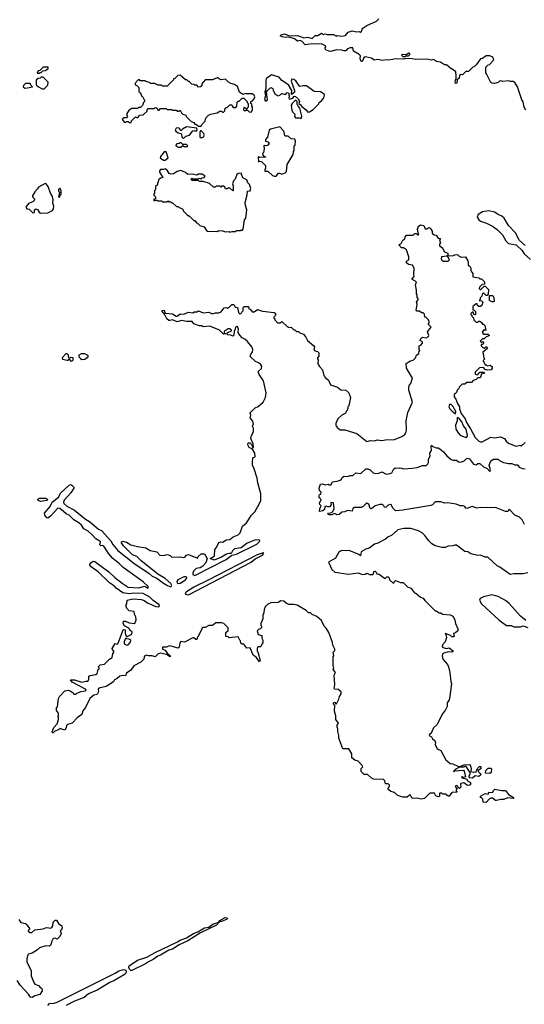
# Model space of a CAD drawing. Extents: x 2494106 to 2685573, y 758056 to 915185.
# Tile 81 of 256: x 2518291 to 2523747, y 886818 to 897459. Entities that reach past the tile are written whole.
import ezdxf

# ---------------------------------------------------------------- set-up
doc = ezdxf.new("R2010")
doc.units = 0

msp = doc.modelspace()

# ---------------------------------------------------------------- linework, layer by layer
at = {"layer": '0CON05XD'}
for points in [[(2521822, 897128), (2521815, 897122), (2521795, 897122), (2521775, 897130), (2521715, 897132), (2521656, 897114), (2521635, 897118), (2521602, 897135), (2521592, 897155), (2521600, 897165), (2521596, 897176), (2521555, 897199), (2521505, 897194), (2521455, 897200), (2521377, 897187), (2521347, 897225), (2521325, 897236), (2521295, 897229), (2521262, 897252), (2521205, 897269), (2521165, 897266), (2521128, 897275), (2521107, 897285), (2521117, 897295), (2521155, 897306), (2521205, 897286), (2521295, 897290), (2521365, 897264), (2521405, 897271), (2521455, 897257), (2521485, 897290), (2521515, 897288), (2521555, 897312), (2521575, 897300), (2521595, 897308), (2521615, 897300), (2521685, 897298), (2521715, 897280), (2521725, 897288), (2521775, 897280), (2521815, 897290), (2521842, 897325), (2521885, 897338), (2521935, 897328), (2521965, 897330), (2521975, 897320), (2521988, 897332), (2521993, 897357), (2522002, 897368), (2522043, 897397), (2522150, 897445), (2522175, 897470)], [(2523765, 896482), (2523746, 896515), (2523735, 896570), (2523720, 896595), (2523673, 896733), (2523645, 896780), (2523625, 896792), (2523595, 896790), (2523575, 896800), (2523515, 896792), (2523495, 896800), (2523480, 896795), (2523465, 896780), (2523425, 896770), (2523398, 896772), (2523385, 896780), (2523340, 896875), (2523330, 896885), (2523332, 896948), (2523352, 896968), (2523370, 896975), (2523418, 897025), (2523408, 897055), (2523375, 897068), (2523335, 897068), (2523295, 897040), (2523272, 897038), (2523228, 896972), (2523205, 896950), (2523192, 896948), (2523145, 896900), (2523115, 896900), (2523078, 896862), (2523065, 896867), (2523048, 896855), (2523044, 896826), (2523020, 896810), (2523016, 896775), (2523005, 896770), (2523000, 896785), (2523004, 896806), (2523012, 896815), (2523011, 896855), (2523006, 896896), (2522998, 896908), (2522985, 896910), (2522965, 896930), (2522955, 896930), (2522905, 896970), (2522883, 896973), (2522842, 897002), (2522798, 897008), (2522765, 897028), (2522745, 897022), (2522695, 897032), (2522575, 897028), (2522535, 897038), (2522465, 897040), (2522445, 897032), (2522355, 897038), (2522322, 897028), (2522275, 897022), (2522255, 897027), (2522215, 897018), (2522165, 897028), (2522125, 897022), (2522095, 897042), (2522025, 897057), (2522012, 897048), (2521995, 897008), (2521985, 897008), (2521971, 897035), (2521977, 897067), (2521960, 897085), (2521900, 897120), (2521892, 897155), (2521863, 897157), (2521834, 897146), (2521822, 897128)], [(2522455, 897060), (2522465, 897070), (2522495, 897070), (2522510, 897085), (2522510, 897095), (2522495, 897098), (2522475, 897080), (2522430, 897085), (2522420, 897075), (2522433, 897063), (2522455, 897060)], [(2518505, 896880), (2518512, 896888), (2518525, 896890), (2518542, 896908), (2518565, 896910), (2518585, 896920), (2518598, 896932), (2518600, 896945), (2518545, 896948), (2518508, 896912), (2518490, 896905), (2518482, 896882), (2518505, 896880)], [(2518555, 896712), (2518597, 896753), (2518600, 896785), (2518545, 896840), (2518525, 896840), (2518512, 896828), (2518490, 896825), (2518470, 896805), (2518470, 896755), (2518493, 896733), (2518533, 896713), (2518555, 896712)], [(2520255, 896310), (2520260, 896325), (2520298, 896362), (2520300, 896385), (2520308, 896402), (2520330, 896425), (2520355, 896438), (2520427, 896453), (2520455, 896470), (2520475, 896470), (2520485, 896460), (2520495, 896460), (2520510, 896475), (2520510, 896495), (2520525, 896510), (2520535, 896510), (2520565, 896540), (2520585, 896540), (2520592, 896522), (2520605, 896510), (2520628, 896512), (2520640, 896525), (2520642, 896568), (2520652, 896578), (2520665, 896580), (2520695, 896610), (2520715, 896610), (2520750, 896575), (2520750, 896565), (2520760, 896555), (2520760, 896515), (2520750, 896505), (2520748, 896492), (2520742, 896492), (2520728, 896508), (2520715, 896510), (2520710, 896485), (2520725, 896470), (2520735, 896480), (2520755, 896480), (2520773, 896463), (2520795, 896460), (2520808, 896485), (2520808, 896515), (2520800, 896525), (2520800, 896545), (2520790, 896555), (2520790, 896575), (2520808, 896582), (2520827, 896603), (2520832, 896625), (2520828, 896645), (2520805, 896658), (2520745, 896658), (2520735, 896662), (2520705, 896650), (2520668, 896675), (2520646, 896736), (2520615, 896760), (2520575, 896770), (2520550, 896785), (2520517, 896817), (2520468, 896808), (2520450, 896815), (2520435, 896830), (2520425, 896830), (2520375, 896810), (2520295, 896808), (2520260, 896765), (2520260, 896745), (2520248, 896732), (2520225, 896730), (2520205, 896750), (2520185, 896750), (2520175, 896760), (2520152, 896762), (2520125, 896790), (2520115, 896790), (2520098, 896808), (2520085, 896810), (2520025, 896860), (2520002, 896858), (2519965, 896820), (2519955, 896820), (2519950, 896805), (2519885, 896740), (2519835, 896740), (2519825, 896750), (2519785, 896750), (2519752, 896768), (2519705, 896770), (2519695, 896780), (2519655, 896790), (2519645, 896800), (2519595, 896800), (2519585, 896810), (2519572, 896808), (2519540, 896775), (2519540, 896755), (2519558, 896748), (2519578, 896728), (2519580, 896685), (2519598, 896668), (2519610, 896635), (2519628, 896618), (2519630, 896605), (2519640, 896595), (2519640, 896575), (2519630, 896565), (2519618, 896532), (2519598, 896512), (2519575, 896510), (2519565, 896500), (2519505, 896500), (2519472, 896478), (2519450, 896445), (2519450, 896425), (2519458, 896412), (2519445, 896400), (2519415, 896400), (2519400, 896385), (2519422, 896352), (2519435, 896350), (2519445, 896360), (2519465, 896360), (2519475, 896350), (2519495, 896350), (2519500, 896365), (2519542, 896408), (2519565, 896400), (2519592, 896428), (2519625, 896430), (2519668, 896472), (2519670, 896485), (2519682, 896498), (2519745, 896500), (2519752, 896508), (2519765, 896510), (2519778, 896498), (2519785, 896480), (2519798, 896482), (2519815, 896500), (2519875, 896500), (2519885, 896490), (2519935, 896490), (2519945, 896480), (2519985, 896480), (2519995, 896470), (2520015, 896470), (2520025, 896480), (2520042, 896452), (2520055, 896440), (2520088, 896428), (2520092, 896412), (2520145, 896360), (2520175, 896350), (2520185, 896330), (2520195, 896330), (2520225, 896310), (2520255, 896310)], [(2521405, 896460), (2521425, 896462), (2521463, 896487), (2521525, 896550), (2521530, 896565), (2521556, 896584), (2521578, 896615), (2521587, 896645), (2521582, 896655), (2521545, 896678), (2521475, 896683), (2521394, 896744), (2521355, 896746), (2521325, 896738), (2521315, 896742), (2521278, 896798), (2521255, 896813), (2521235, 896817), (2521227, 896795), (2521262, 896695), (2521262, 896675), (2521235, 896650), (2521230, 896655), (2521232, 896695), (2521196, 896756), (2521124, 896804), (2521095, 896840), (2521015, 896862), (2520961, 896825), (2520952, 896808), (2520951, 896715), (2520942, 896675), (2520950, 896635), (2520938, 896605), (2520944, 896584), (2520957, 896583), (2520970, 896595), (2520960, 896675), (2520970, 896695), (2521005, 896728), (2521030, 896715), (2521032, 896695), (2521052, 896655), (2521085, 896638), (2521105, 896642), (2521114, 896656), (2521125, 896660), (2521165, 896650), (2521185, 896672), (2521200, 896665), (2521200, 896645), (2521210, 896635), (2521202, 896615), (2521205, 896600), (2521245, 896610), (2521258, 896632), (2521275, 896628), (2521305, 896600), (2521318, 896575), (2521310, 896555), (2521325, 896542), (2521341, 896521), (2521388, 896485), (2521405, 896460)], [(2518348, 896718), (2518375, 896722), (2518430, 896735), (2518412, 896752), (2518405, 896770), (2518355, 896770), (2518332, 896748), (2518330, 896735), (2518348, 896718)], [(2521335, 896390), (2521342, 896415), (2521322, 896505), (2521302, 896525), (2521292, 896545), (2521290, 896575), (2521275, 896590), (2521237, 896553), (2521228, 896535), (2521233, 896483), (2521240, 896465), (2521267, 896437), (2521262, 896415), (2521275, 896398), (2521313, 896397), (2521335, 896390)], [(2520065, 896180), (2520088, 896202), (2520129, 896211), (2520165, 896258), (2520175, 896262), (2520185, 896258), (2520205, 896260), (2520210, 896265), (2520208, 896288), (2520095, 896300), (2520050, 896275), (2520035, 896260), (2520020, 896285), (2520005, 896292), (2519984, 896286), (2519973, 896265), (2519978, 896255), (2520005, 896238), (2520035, 896230), (2520042, 896222), (2520043, 896193), (2520052, 896182), (2520065, 896180)], [(2521045, 895768), (2521065, 895770), (2521088, 895802), (2521105, 895802), (2521125, 895790), (2521160, 895805), (2521175, 895820), (2521184, 895896), (2521247, 896003), (2521250, 896035), (2521260, 896045), (2521260, 896095), (2521268, 896105), (2521272, 896145), (2521267, 896167), (2521225, 896170), (2521195, 896200), (2521165, 896200), (2521157, 896207), (2521148, 896255), (2521105, 896300), (2521003, 896277), (2520988, 896265), (2520972, 896188), (2520950, 896165), (2520950, 896145), (2520975, 896140), (2520987, 896123), (2520976, 896104), (2520960, 896095), (2520935, 896100), (2520930, 896095), (2520933, 896065), (2520926, 896024), (2520918, 896012), (2520922, 895992), (2520932, 895982), (2520945, 895980), (2520948, 895972), (2520885, 895970), (2520875, 895980), (2520870, 895975), (2520872, 895922), (2520885, 895930), (2520905, 895928), (2520948, 895885), (2520950, 895855), (2520940, 895835), (2520942, 895822), (2520975, 895822), (2521025, 895777), (2521045, 895768)], [(2520255, 896183), (2520282, 896195), (2520287, 896215), (2520281, 896231), (2520255, 896260), (2520245, 896260), (2520238, 896245), (2520238, 896195), (2520255, 896183)], [(2520035, 896080), (2520055, 896100), (2520065, 896090), (2520105, 896090), (2520110, 896095), (2520095, 896110), (2520055, 896110), (2520038, 896128), (2520025, 896130), (2520015, 896120), (2519992, 896118), (2519980, 896105), (2519980, 896095), (2520003, 896083), (2520035, 896080)], [(2519865, 895942), (2519898, 895965), (2519875, 896030), (2519855, 896030), (2519815, 895980), (2519810, 895965), (2519845, 895942), (2519865, 895942)], [(2520565, 895162), (2520588, 895172), (2520625, 895172), (2520635, 895180), (2520675, 895180), (2520685, 895190), (2520698, 895182), (2520706, 895194), (2520722, 895295), (2520738, 895315), (2520748, 895405), (2520732, 895452), (2520729, 895485), (2520752, 895568), (2520753, 895605), (2520785, 895610), (2520790, 895635), (2520777, 895677), (2520758, 895695), (2520747, 895727), (2520705, 895750), (2520685, 895800), (2520652, 895798), (2520640, 895785), (2520620, 895735), (2520603, 895717), (2520593, 895685), (2520600, 895665), (2520600, 895615), (2520595, 895610), (2520565, 895638), (2520545, 895640), (2520535, 895630), (2520515, 895630), (2520508, 895648), (2520495, 895660), (2520475, 895660), (2520465, 895650), (2520455, 895660), (2520415, 895660), (2520405, 895650), (2520385, 895650), (2520345, 895690), (2520275, 895710), (2520235, 895710), (2520225, 895720), (2520155, 895720), (2520140, 895735), (2520155, 895748), (2520165, 895740), (2520225, 895740), (2520232, 895748), (2520255, 895740), (2520265, 895750), (2520287, 895753), (2520298, 895768), (2520265, 895790), (2520225, 895790), (2520205, 895778), (2520155, 895790), (2520108, 895788), (2520085, 895808), (2520035, 895830), (2519995, 895818), (2519955, 895792), (2519925, 895790), (2519907, 895797), (2519885, 895832), (2519865, 895848), (2519845, 895840), (2519815, 895840), (2519803, 895827), (2519803, 895813), (2519840, 895755), (2519812, 895748), (2519792, 895728), (2519790, 895705), (2519780, 895695), (2519780, 895675), (2519760, 895655), (2519760, 895625), (2519750, 895615), (2519750, 895585), (2519740, 895575), (2519742, 895562), (2519760, 895545), (2519760, 895525), (2519742, 895518), (2519740, 895505), (2519745, 895500), (2519755, 895510), (2519775, 895510), (2519785, 895500), (2519825, 895500), (2519835, 895490), (2519885, 895490), (2519895, 895500), (2519905, 895490), (2519925, 895490), (2519935, 895480), (2519945, 895480), (2519985, 895440), (2520005, 895440), (2520015, 895430), (2520045, 895420), (2520060, 895405), (2520060, 895395), (2520102, 895352), (2520115, 895340), (2520125, 895340), (2520175, 895290), (2520185, 895290), (2520203, 895263), (2520215, 895260), (2520240, 895235), (2520285, 895220), (2520311, 895181), (2520323, 895173), (2520425, 895170), (2520445, 895180), (2520485, 895178), (2520515, 895168), (2520555, 895170), (2520565, 895162)], [(2518515, 895370), (2518595, 895373), (2518645, 895397), (2518656, 895414), (2518659, 895445), (2518648, 895475), (2518654, 895515), (2518644, 895555), (2518624, 895584), (2518598, 895655), (2518578, 895685), (2518565, 895690), (2518495, 895650), (2518485, 895630), (2518455, 895600), (2518430, 895555), (2518430, 895545), (2518450, 895525), (2518448, 895505), (2518435, 895492), (2518385, 895472), (2518358, 895435), (2518370, 895415), (2518395, 895410), (2518435, 895372), (2518450, 895375), (2518453, 895397), (2518465, 895417), (2518485, 895408), (2518501, 895381), (2518515, 895370)], [(2518725, 895540), (2518730, 895565), (2518740, 895575), (2518740, 895615), (2518725, 895640), (2518710, 895625), (2518710, 895605), (2518720, 895595), (2518710, 895545), (2518725, 895540)], [(2523755, 895018), (2523694, 895074), (2523652, 895155), (2523577, 895235), (2523528, 895315), (2523506, 895336), (2523465, 895353), (2523425, 895380), (2523365, 895393), (2523295, 895382), (2523250, 895355), (2523238, 895325), (2523257, 895297), (2523275, 895283), (2523340, 895260), (2523405, 895227), (2523455, 895193), (2523510, 895135), (2523549, 895069), (2523575, 895040), (2523660, 895025), (2523719, 894969), (2523745, 894928), (2523815, 894868)], [(2519565, 891767), (2519655, 891752), (2519703, 891723), (2519775, 891708), (2519805, 891672), (2519845, 891668), (2519885, 891680), (2519917, 891667), (2519935, 891650), (2520025, 891656), (2520065, 891647), (2520082, 891655), (2520095, 891673), (2520115, 891681), (2520215, 891640), (2520222, 891658), (2520253, 891687), (2520288, 891688), (2520318, 891635), (2520305, 891590), (2520272, 891555), (2520242, 891535), (2520201, 891529), (2520172, 891498), (2520162, 891478), (2520164, 891465), (2520185, 891454), (2520525, 891625), (2520585, 891672), (2520637, 891683), (2520857, 891793), (2520880, 891815), (2520886, 891825), (2520883, 891833), (2520855, 891839), (2520835, 891836), (2520749, 891801), (2520685, 891753), (2520615, 891741), (2520591, 891719), (2520579, 891691), (2520555, 891692), (2520527, 891683), (2520475, 891650), (2520395, 891619), (2520350, 891635), (2520381, 891649), (2520396, 891664), (2520400, 891735), (2520418, 891755), (2520445, 891808), (2520465, 891818), (2520487, 891813), (2520525, 891838), (2520565, 891840), (2520599, 891871), (2520655, 891892), (2520676, 891914), (2520702, 891985), (2520745, 892020), (2520798, 892105), (2520835, 892140), (2520885, 892230), (2520897, 892263), (2520899, 892335), (2520867, 892453), (2520860, 892505), (2520827, 892605), (2520810, 892645), (2520809, 892675), (2520812, 892725), (2520838, 892735), (2520832, 892775), (2520808, 892818), (2520773, 892835), (2520758, 892865), (2520762, 892885), (2520780, 892885), (2520802, 892865), (2520812, 892832), (2520820, 892835), (2520817, 892875), (2520790, 892935), (2520797, 892965), (2520820, 893005), (2520818, 893045), (2520810, 893065), (2520810, 893075), (2520820, 893085), (2520811, 893121), (2520783, 893155), (2520789, 893185), (2520784, 893206), (2520791, 893219), (2520837, 893263), (2520871, 893279), (2520925, 893327), (2520949, 893375), (2520956, 893425), (2520927, 893557), (2520880, 893625), (2520872, 893645), (2520875, 893660), (2520905, 893690), (2520910, 893715), (2520896, 893736), (2520875, 893752), (2520840, 893765), (2520785, 893820), (2520790, 893845), (2520810, 893865), (2520812, 893895), (2520800, 893925), (2520753, 893983), (2520725, 894008), (2520695, 894022), (2520670, 894050), (2520655, 894080), (2520656, 894116), (2520645, 894142), (2520623, 894135), (2520622, 894115), (2520611, 894089), (2520605, 894050), (2520595, 894040), (2520575, 894050), (2520543, 894053), (2520530, 894065), (2520542, 894078), (2520580, 894095), (2520580, 894105), (2520565, 894117), (2520545, 894118), (2520502, 894088), (2520502, 894072), (2520520, 894065), (2520495, 894060), (2520450, 894105), (2520365, 894140), (2520345, 894148), (2520275, 894140), (2520265, 894150), (2520235, 894152), (2520173, 894173), (2520156, 894196), (2520095, 894196), (2520042, 894208), (2519995, 894193), (2519945, 894217), (2519915, 894208), (2519905, 894210), (2519883, 894225), (2519858, 894278), (2519830, 894305), (2519830, 894315), (2519855, 894320), (2519860, 894295), (2519868, 894288), (2519945, 894279), (2519984, 894254), (2519995, 894254), (2520025, 894281), (2520065, 894276), (2520115, 894300), (2520165, 894290), (2520178, 894302), (2520205, 894302), (2520225, 894312), (2520275, 894293), (2520335, 894300), (2520365, 894283), (2520385, 894283), (2520405, 894292), (2520445, 894292), (2520469, 894301), (2520503, 894347), (2520525, 894350), (2520537, 894343), (2520560, 894355), (2520585, 894380), (2520605, 894380), (2520622, 894352), (2520648, 894348), (2520658, 894295), (2520675, 894278), (2520707, 894313), (2520708, 894345), (2520715, 894358), (2520765, 894360), (2520770, 894335), (2520785, 894330), (2520805, 894303), (2520825, 894303), (2520862, 894328), (2520915, 894310), (2521042, 894295), (2521060, 894275), (2521055, 894260), (2521040, 894245), (2521040, 894235), (2521050, 894225), (2521050, 894215), (2521080, 894185), (2521106, 894184), (2521127, 894197), (2521182, 894142), (2521205, 894132), (2521227, 894137), (2521255, 894108), (2521267, 894107), (2521285, 894090), (2521305, 894090), (2521320, 894075), (2521359, 894059), (2521385, 894030), (2521404, 893994), (2521472, 893935), (2521478, 893925), (2521472, 893895), (2521481, 893881), (2521512, 893872), (2521525, 893860), (2521527, 893823), (2521510, 893805), (2521510, 893795), (2521520, 893785), (2521515, 893740), (2521532, 893712), (2521567, 893677), (2521580, 893615), (2521590, 893605), (2521590, 893595), (2521630, 893565), (2521650, 893515), (2521727, 893487), (2521765, 893460), (2521817, 893457), (2521850, 893425), (2521868, 893375), (2521850, 893285), (2521840, 893275), (2521840, 893255), (2521810, 893205), (2521774, 893186), (2521732, 893145), (2521710, 893095), (2521710, 893075), (2521720, 893065), (2521720, 893055), (2521755, 893028), (2521805, 893028), (2521937, 892987), (2522045, 892900), (2522085, 892910), (2522132, 892908), (2522155, 892918), (2522205, 892912), (2522245, 892918), (2522345, 892922), (2522424, 892956), (2522455, 892978), (2522468, 892995), (2522473, 893025), (2522470, 893125), (2522487, 893213), (2522537, 893325), (2522498, 893455), (2522498, 893485), (2522503, 893507), (2522522, 893528), (2522538, 893585), (2522473, 893693), (2522470, 893745), (2522485, 893750), (2522505, 893770), (2522545, 893780), (2522570, 893805), (2522580, 893835), (2522608, 893852), (2522610, 893875), (2522618, 893885), (2522610, 893895), (2522610, 893935), (2522628, 893942), (2522646, 893965), (2522645, 893978), (2522623, 893993), (2522627, 894015), (2522645, 894028), (2522685, 894022), (2522713, 894037), (2522716, 894046), (2522700, 894085), (2522740, 894135), (2522710, 894165), (2522710, 894175), (2522720, 894185), (2522717, 894197), (2522710, 894215), (2522685, 894240), (2522670, 894245), (2522668, 894278), (2522655, 894290), (2522635, 894290), (2522615, 894310), (2522585, 894310), (2522578, 894318), (2522588, 894385), (2522580, 894405), (2522600, 894435), (2522600, 894445), (2522590, 894455), (2522590, 894485), (2522580, 894495), (2522582, 894535), (2522572, 894595), (2522580, 894625), (2522530, 894655), (2522558, 894685), (2522552, 894705), (2522558, 894775), (2522538, 894808), (2522495, 894812), (2522473, 894833), (2522475, 894850), (2522500, 894865), (2522500, 894895), (2522472, 894972), (2522442, 894992), (2522420, 894995), (2522390, 895025), (2522415, 895040), (2522434, 895076), (2522455, 895090), (2522458, 895112), (2522475, 895130), (2522545, 895130), (2522565, 895148), (2522578, 895148), (2522593, 895133), (2522600, 895135), (2522608, 895145), (2522600, 895155), (2522592, 895195), (2522600, 895205), (2522598, 895225), (2522625, 895242), (2522660, 895235), (2522675, 895200), (2522695, 895200), (2522715, 895212), (2522730, 895205), (2522750, 895175), (2522752, 895152), (2522773, 895133), (2522795, 895130), (2522815, 895100), (2522840, 895095), (2522832, 895075), (2522840, 895045), (2522830, 895035), (2522830, 895015), (2522858, 894998), (2522885, 894950), (2522920, 894935), (2522920, 894910), (2522908, 894902), (2522852, 894898), (2522848, 894875), (2522855, 894862), (2522875, 894850), (2522925, 894850), (2522938, 894865), (2522920, 894895), (2522920, 894910), (2522975, 894908), (2522995, 894918), (2523025, 894920), (2523042, 894902), (2523063, 894893), (2523110, 894895), (2523137, 894855), (2523142, 894835), (2523140, 894805), (2523160, 894795), (2523168, 894775), (2523168, 894745), (2523190, 894715), (2523192, 894682), (2523255, 894670), (2523265, 894660), (2523285, 894660), (2523317, 894627), (2523318, 894602), (2523292, 894598), (2523262, 894568), (2523260, 894555), (2523275, 894540), (2523312, 894578), (2523325, 894580), (2523360, 894545), (2523358, 894492), (2523345, 894480), (2523335, 894480), (2523315, 894500), (2523295, 894500), (2523288, 894472), (2523270, 894455), (2523270, 894435), (2523260, 894425), (2523285, 894420), (2523297, 894407), (2523288, 894372), (2523275, 894360), (2523255, 894360), (2523242, 894372), (2523238, 894388), (2523225, 894390), (2523192, 894358), (2523190, 894325), (2523205, 894320), (2523220, 894305), (2523220, 894275), (2523215, 894270), (2523202, 894272), (2523195, 894300), (2523185, 894300), (2523170, 894285), (2523170, 894275), (2523180, 894265), (2523180, 894255), (2523198, 894238)], [(2523415, 894410), (2523395, 894410), (2523370, 894425), (2523372, 894478), (2523408, 894478), (2523418, 894455), (2523420, 894415), (2523415, 894410)], [(2523198, 894238), (2523200, 894215), (2523225, 894190), (2523245, 894190), (2523255, 894200), (2523265, 894200), (2523286, 894186), (2523295, 894170), (2523305, 894170), (2523320, 894155), (2523330, 894105), (2523325, 894100), (2523315, 894110), (2523290, 894085), (2523300, 894075), (2523300, 894065), (2523305, 894060), (2523355, 894060), (2523370, 894045), (2523332, 894028), (2523315, 894010), (2523295, 894010), (2523270, 893985), (2523285, 893970), (2523295, 893980), (2523310, 893965), (2523295, 893950), (2523282, 893948), (2523280, 893935), (2523300, 893915), (2523315, 893910), (2523337, 893927), (2523350, 893905), (2523300, 893865), (2523310, 893805), (2523320, 893795), (2523303, 893777), (2523308, 893758), (2523325, 893730), (2523335, 893730), (2523345, 893720), (2523377, 893727), (2523398, 893708), (2523400, 893695), (2523390, 893675), (2523345, 893672), (2523325, 893680), (2523305, 893700), (2523262, 893698), (2523215, 893650), (2523215, 893630), (2523245, 893620), (2523252, 893638), (2523265, 893650), (2523305, 893650), (2523316, 893634), (2523282, 893628), (2523277, 893603), (2523265, 893590), (2523245, 893590), (2523225, 893570), (2523195, 893560), (2523175, 893540), (2523125, 893540), (2523105, 893520), (2523075, 893520), (2523042, 893488), (2523040, 893475), (2523023, 893457), (2523015, 893430), (2523005, 893420), (2522995, 893420), (2522988, 893405), (2522988, 893385), (2523008, 893358), (2523025, 893310), (2523046, 893276), (2523046, 893255), (2523063, 893203), (2523107, 893145), (2523121, 893105), (2523167, 893037), (2523217, 892945), (2523255, 892903), (2523275, 892896), (2523292, 892898), (2523385, 892946), (2523425, 892942), (2523485, 892951), (2523532, 892935), (2523550, 892905), (2523575, 892881), (2523655, 892851), (2523705, 892860), (2523715, 892850), (2523755, 892890)], [(2518855, 893770), (2518870, 893785), (2518870, 893805), (2518845, 893810), (2518835, 893800), (2518822, 893802), (2518820, 893835), (2518805, 893850), (2518792, 893848), (2518750, 893805), (2518755, 893790), (2518805, 893780), (2518815, 893780), (2518825, 893790), (2518842, 893772), (2518855, 893770)], [(2518965, 893788), (2518995, 893790), (2519030, 893815), (2519030, 893825), (2519020, 893835), (2518995, 893848), (2518955, 893848), (2518930, 893835), (2518930, 893815), (2518947, 893797), (2518965, 893788)], [(2523005, 893200), (2523006, 893225), (2522975, 893282), (2522955, 893300), (2522940, 893300), (2522932, 893275), (2522942, 893255), (2522967, 893227), (2523005, 893200)], [(2523115, 892944), (2523125, 892947), (2523132, 892965), (2523119, 893035), (2523089, 893069), (2523070, 893115), (2523045, 893147), (2523025, 893160), (2523020, 893155), (2523022, 893125), (2523004, 893076), (2523007, 893035), (2523031, 892995), (2523055, 892971), (2523115, 892944)], [(2523750, 892005), (2523725, 892055), (2523695, 892083), (2523644, 892104), (2523585, 892170), (2523570, 892145), (2523545, 892143), (2523435, 892189), (2523385, 892183), (2523275, 892188), (2523235, 892181), (2523185, 892199), (2523125, 892178), (2523115, 892180), (2523105, 892198), (2523085, 892207), (2523055, 892207), (2523012, 892222), (2522915, 892237), (2522885, 892234), (2522845, 892248), (2522785, 892249), (2522755, 892217), (2522735, 892209), (2522435, 892159), (2522355, 892153), (2522325, 892180), (2522313, 892213), (2522299, 892219), (2522275, 892212), (2522255, 892190), (2522245, 892188), (2522235, 892190), (2522230, 892205), (2522215, 892219), (2522185, 892221), (2522135, 892207), (2522095, 892172), (2522082, 892175), (2522065, 892222), (2522045, 892233), (2522032, 892228), (2522005, 892198), (2521985, 892187), (2521911, 892189), (2521893, 892175), (2521885, 892148), (2521835, 892154), (2521805, 892141), (2521775, 892137), (2521745, 892113), (2521725, 892108), (2521695, 892122), (2521665, 892108), (2521637, 892107), (2521622, 892115), (2521630, 892125), (2521667, 892133), (2521677, 892143), (2521692, 892175), (2521685, 892238), (2521655, 892240), (2521660, 892215), (2521640, 892195), (2521624, 892194), (2521605, 892202), (2521592, 892198), (2521587, 892165), (2521570, 892150), (2521534, 892144), (2521537, 892177), (2521550, 892205), (2521535, 892220), (2521533, 892235), (2521550, 892275), (2521530, 892295), (2521528, 892315), (2521532, 892328), (2521548, 892332), (2521550, 892355), (2521533, 892373), (2521528, 892395), (2521545, 892438), (2521565, 892442), (2521595, 892432), (2521625, 892440), (2521635, 892432), (2521655, 892432), (2521674, 892466), (2521725, 892472), (2521755, 892483), (2521770, 892495), (2521780, 892515), (2521800, 892525), (2521835, 892523), (2521865, 892534), (2521895, 892533), (2521927, 892563), (2521980, 892555), (2522035, 892607), (2522055, 892607), (2522080, 892595), (2522112, 892562), (2522134, 892554), (2522175, 892557), (2522205, 892572), (2522255, 892549), (2522296, 892554), (2522315, 892562), (2522336, 892604), (2522354, 892616), (2522395, 892612), (2522405, 892618), (2522445, 892607), (2522535, 892611), (2522589, 892621), (2522645, 892642), (2522687, 892643), (2522705, 892658), (2522713, 892675), (2522711, 892705), (2522728, 892745), (2522726, 892775), (2522742, 892805), (2522740, 892845), (2522745, 892860), (2522758, 892848), (2522794, 892834), (2522815, 892832), (2522835, 892820), (2522875, 892788), (2522908, 892745), (2522956, 892706), (2522975, 892698), (2523015, 892700), (2523035, 892682), (2523053, 892677), (2523095, 892690), (2523120, 892715), (2523139, 892719), (2523155, 892712), (2523198, 892655), (2523225, 892650), (2523245, 892662), (2523265, 892663), (2523305, 892628), (2523345, 892610), (2523375, 892578), (2523380, 892595), (2523366, 892645), (2523385, 892692), (2523415, 892710), (2523465, 892710), (2523480, 892695), (2523524, 892674), (2523575, 892662), (2523613, 892663), (2523645, 892647), (2523675, 892648), (2523693, 892623), (2523725, 892608), (2523756, 892606)], [(2522868, 890675), (2522906, 890664), (2522935, 890670), (2522982, 890635), (2522965, 890623), (2522925, 890627), (2522876, 890614), (2522862, 890605), (2522858, 890585), (2522865, 890550), (2522915, 890490), (2522928, 890465), (2522942, 890405), (2522952, 890305), (2522960, 890285), (2522942, 890145), (2522935, 890110), (2522912, 890075), (2522912, 890038), (2522895, 890000), (2522863, 889957), (2522801, 889839), (2522764, 889806), (2522738, 889742), (2522725, 889740), (2522720, 889725), (2522745, 889710), (2522755, 889688), (2522781, 889671), (2522786, 889645), (2522782, 889625), (2522805, 889580), (2522843, 889563), (2522900, 889460), (2522945, 889422), (2522975, 889418), (2523035, 889390), (2523055, 889390), (2523095, 889408), (2523155, 889410), (2523166, 889396), (2523172, 889365), (2523170, 889335), (2523195, 889328), (2523225, 889330), (2523242, 889368), (2523262, 889388), (2523278, 889388), (2523278, 889362), (2523250, 889345), (2523250, 889335), (2523277, 889307), (2523272, 889295), (2523255, 889280), (2523215, 889287), (2523188, 889262), (2523160, 889265), (2523150, 889275), (2523150, 889285), (2523162, 889308), (2523162, 889322), (2523118, 889388), (2523105, 889390), (2523095, 889380), (2523045, 889380), (2523000, 889355), (2522982, 889332), (2522990, 889340), (2523088, 889348), (2523097, 889337), (2523110, 889275), (2523085, 889270), (2523075, 889280), (2523070, 889275), (2523073, 889265), (2523105, 889260), (2523125, 889250), (2523134, 889235), (2523160, 889220), (2523169, 889205), (2523157, 889185), (2523134, 889184), (2523095, 889212), (2523075, 889210), (2523061, 889205), (2523056, 889195), (2523060, 889165), (2523045, 889150), (2523032, 889162), (2523030, 889175), (2523015, 889182), (2523005, 889180), (2523002, 889165), (2523020, 889145), (2523010, 889135), (2523010, 889125), (2523020, 889115), (2523015, 889110), (2522962, 889108), (2522935, 889068), (2522925, 889068), (2522895, 889090), (2522865, 889090), (2522855, 889100), (2522835, 889100), (2522830, 889095), (2522830, 889065), (2522815, 889060), (2522792, 889072), (2522775, 889100), (2522725, 889100), (2522668, 889042), (2522635, 889034), (2522585, 889048), (2522535, 889043), (2522515, 889080), (2522505, 889080), (2522482, 889058), (2522435, 889056), (2522380, 889075), (2522345, 889108), (2522305, 889118), (2522282, 889135), (2522270, 889155), (2522288, 889172), (2522290, 889185), (2522275, 889200), (2522245, 889200), (2522238, 889235), (2522225, 889247), (2522115, 889252), (2522090, 889265), (2522052, 889302), (2522015, 889302), (2521983, 889335), (2521983, 889367), (2522000, 889385), (2521995, 889400), (2521950, 889445), (2521915, 889458), (2521882, 889482), (2521882, 889525), (2521849, 889579), (2521785, 889580), (2521743, 889695), (2521742, 889725), (2521730, 889765), (2521732, 889795), (2521723, 889815), (2521724, 889836), (2521738, 889855), (2521710, 889895), (2521711, 889935), (2521694, 889985), (2521698, 890048), (2521685, 890062), (2521684, 890075), (2521695, 890082), (2521712, 890062), (2521718, 890065), (2521742, 890115), (2521748, 890145), (2521768, 890175), (2521768, 890195), (2521735, 890219), (2521695, 890224), (2521691, 890231), (2521699, 890275), (2521693, 890375), (2521706, 890405), (2521682, 890435), (2521687, 890455), (2521680, 890475), (2521680, 890575), (2521688, 890585), (2521682, 890625), (2521697, 890643), (2521698, 890655), (2521678, 890698), (2521675, 890730), (2521632, 890835), (2521604, 890884), (2521584, 890905), (2521556, 890966), (2521505, 891010), (2521455, 891030), (2521435, 891050), (2521415, 891050), (2521390, 891075), (2521291, 891131), (2521255, 891140), (2521205, 891138), (2521175, 891150), (2521147, 891177), (2521115, 891178), (2521085, 891162), (2521005, 891157), (2520975, 891142), (2520947, 891115), (2520933, 891085), (2520932, 891048), (2520920, 891025), (2520920, 890985), (2520900, 890935), (2520900, 890915), (2520910, 890895), (2520888, 890872), (2520875, 890870), (2520860, 890855), (2520870, 890815), (2520910, 890805), (2520910, 890775), (2520920, 890755), (2520920, 890725), (2520908, 890712), (2520900, 890685), (2520895, 890680), (2520865, 890680), (2520858, 890665), (2520858, 890635), (2520866, 890626), (2520892, 890535), (2520885, 890520), (2520849, 890569), (2520815, 890590), (2520785, 890670), (2520748, 890668), (2520715, 890710), (2520695, 890710), (2520682, 890722), (2520680, 890745), (2520672, 890752), (2520655, 890790), (2520555, 890780), (2520545, 890790), (2520520, 890795), (2520521, 890835), (2520545, 890860), (2520547, 890887), (2520500, 890935), (2520475, 890940), (2520412, 890942), (2520375, 890912), (2520335, 890912), (2520295, 890892), (2520275, 890890), (2520265, 890882), (2520222, 890795), (2520212, 890785), (2520205, 890760), (2520195, 890760), (2520175, 890780), (2520165, 890780), (2520075, 890732), (2520035, 890738), (2520022, 890725), (2520017, 890683), (2520005, 890668), (2519915, 890694), (2519875, 890678), (2519835, 890677), (2519837, 890657), (2519866, 890646), (2519892, 890602), (2519915, 890590), (2519917, 890573), (2519878, 890598), (2519815, 890613), (2519788, 890605), (2519755, 890572), (2519724, 890584), (2519685, 890583), (2519665, 890590), (2519645, 890586), (2519638, 890575), (2519635, 890550), (2519602, 890515), (2519524, 890476), (2519492, 890428), (2519445, 890398), (2519435, 890370), (2519405, 890371), (2519375, 890363), (2519345, 890338), (2519318, 890325), (2519306, 890304), (2519228, 890252), (2519148, 890235), (2519140, 890225), (2519143, 890197), (2519132, 890175), (2519125, 890168), (2519092, 890158), (2519048, 890125), (2519004, 890026), (2518975, 889990), (2518965, 889952), (2518914, 889916), (2518858, 889855), (2518808, 889842), (2518797, 889833), (2518793, 889805), (2518779, 889781), (2518725, 889800), (2518713, 889787), (2518668, 889765), (2518655, 889752), (2518645, 889752), (2518644, 889764), (2518660, 889810), (2518695, 889848), (2518712, 889895), (2518710, 889925), (2518702, 889935), (2518710, 889945), (2518710, 889965), (2518688, 889995), (2518690, 890025), (2518700, 890035), (2518712, 890125), (2518720, 890145), (2518780, 890205), (2518801, 890209), (2518815, 890213), (2518844, 890204), (2518870, 890185), (2518875, 890170), (2518895, 890170), (2518908, 890182), (2518955, 890198), (2519002, 890205), (2519010, 890215), (2519002, 890225), (2518859, 890299), (2518840, 890325), (2518885, 890324), (2518965, 890300), (2519005, 890312), (2519028, 890312), (2519038, 890325), (2519040, 890365), (2519055, 890373), (2519115, 890383), (2519128, 890395), (2519140, 890435), (2519150, 890445), (2519150, 890455), (2519140, 890465), (2519162, 890488), (2519210, 890495), (2519261, 890549), (2519292, 890565), (2519298, 890605), (2519310, 890625), (2519310, 890635), (2519293, 890653), (2519292, 890665), (2519322, 890718), (2519345, 890710), (2519357, 890723), (2519410, 890865), (2519415, 890870), (2519430, 890865), (2519430, 890825), (2519445, 890790), (2519505, 890820), (2519508, 890845), (2519485, 890858), (2519473, 890883), (2519425, 890910), (2519410, 890935), (2519412, 890958), (2519435, 890960), (2519475, 890940), (2519537, 890933), (2519552, 890975), (2519548, 891005), (2519533, 891035), (2519530, 891065), (2519475, 891070), (2519450, 891095), (2519440, 891135), (2519448, 891145), (2519452, 891185), (2519515, 891200), (2519605, 891194), (2519629, 891185), (2519682, 891152), (2519765, 891118), (2519796, 891114), (2519802, 891125), (2519800, 891135), (2519735, 891182), (2519699, 891219), (2519625, 891259), (2519525, 891261), (2519475, 891254), (2519405, 891266), (2519334, 891314), (2519318, 891338), (2519264, 891374), (2519141, 891491), (2519053, 891555), (2519050, 891570), (2519062, 891588), (2519085, 891606), (2519105, 891605), (2519255, 891492), (2519321, 891431), (2519399, 891369), (2519465, 891327), (2519575, 891321), (2519645, 891338), (2519675, 891316), (2519683, 891325), (2519680, 891335), (2519625, 891384), (2519409, 891539), (2519370, 891580), (2519300, 891635), (2519255, 891688), (2519200, 891770), (2519185, 891776), (2519170, 891775), (2519157, 891785), (2519164, 891815), (2519157, 891825), (2519115, 891850), (2519080, 891890), (2519031, 891931), (2518985, 891956), (2518959, 891995), (2518931, 892021), (2518875, 892054), (2518825, 892105), (2518795, 892120), (2518765, 892146), (2518727, 892177), (2518705, 892179), (2518624, 892095), (2518595, 892074), (2518585, 892076), (2518563, 892103), (2518559, 892125), (2518621, 892199), (2518641, 892245), (2518710, 892300), (2518735, 892346), (2518825, 892429), (2518845, 892435), (2518855, 892428), (2518875, 892409), (2518878, 892395), (2518845, 892347), (2518772, 892268), (2518764, 892245), (2518770, 892230), (2518802, 892202), (2518885, 892157), (2519002, 892062), (2519046, 892035), (2519145, 891955), (2519175, 891940), (2519275, 891829), (2519297, 891787), (2519352, 891722), (2519525, 891585), (2519691, 891475), (2519725, 891445), (2519775, 891423), (2519845, 891370), (2519889, 891345), (2519925, 891331), (2519934, 891336), (2519936, 891344), (2519925, 891365), (2519865, 891419), (2519785, 891467), (2519601, 891615), (2519559, 891659), (2519512, 891675), (2519412, 891775), (2519393, 891807), (2519392, 891818), (2519405, 891823), (2519445, 891813), (2519494, 891784), (2519565, 891767)], [(2518515, 892254), (2518488, 892265), (2518486, 892275), (2518503, 892287), (2518575, 892290), (2518596, 892275), (2518585, 892263), (2518515, 892254)], [(2523785, 891482), (2523735, 891470), (2523635, 891472), (2523595, 891462), (2523484, 891544), (2523455, 891558), (2523352, 891652), (2523325, 891652), (2523275, 891672), (2523245, 891670), (2523170, 891685), (2523135, 891708), (2523105, 891712), (2523015, 891782), (2522995, 891782), (2522975, 891772), (2522925, 891768), (2522893, 891757), (2522857, 891757), (2522785, 891772), (2522748, 891795), (2522716, 891826), (2522673, 891885), (2522642, 891912), (2522604, 891934), (2522519, 891959), (2522445, 891959), (2522378, 891945), (2522312, 891885), (2522275, 891870), (2522245, 891847), (2522165, 891803), (2522129, 891791), (2522071, 891749), (2522035, 891737), (2521985, 891708), (2521976, 891664), (2521958, 891678), (2521855, 891721), (2521825, 891718), (2521776, 891724), (2521752, 891712), (2521742, 891705), (2521705, 891640), (2521630, 891595), (2521665, 891517), (2521698, 891488), (2521845, 891468), (2521955, 891483), (2521995, 891463), (2522025, 891468), (2522045, 891478), (2522075, 891462), (2522105, 891462), (2522118, 891472), (2522122, 891495), (2522135, 891498), (2522145, 891490), (2522152, 891472), (2522177, 891467), (2522235, 891423), (2522247, 891423), (2522262, 891438), (2522277, 891437), (2522287, 891427), (2522290, 891405), (2522325, 891372), (2522340, 891375), (2522340, 891385), (2522355, 891400), (2522408, 891378), (2522437, 891377), (2522485, 891330), (2522520, 891315), (2522560, 891265), (2522575, 891260), (2522625, 891220), (2522655, 891208), (2522671, 891181), (2522785, 891070), (2522795, 891070), (2522825, 891050), (2522845, 891050), (2522863, 891033), (2522945, 891027), (2522975, 891013), (2522997, 890975), (2523002, 890935), (2523028, 890875), (2523028, 890855), (2523005, 890832), (2522980, 890825), (2522988, 890795), (2522982, 890788), (2522965, 890790), (2522950, 890805), (2522890, 890825), (2522902, 890805), (2522906, 890784), (2522890, 890735), (2522862, 890705), (2522858, 890685), (2522868, 890675)], [(2520115, 891245), (2520795, 891598), (2520839, 891631), (2520915, 891673), (2520932, 891695), (2520925, 891699), (2520860, 891675), (2520328, 891402), (2520174, 891326), (2520095, 891275), (2520084, 891265), (2520082, 891255), (2520096, 891246), (2520115, 891245)], [(2520005, 891366), (2520025, 891371), (2520085, 891405), (2520100, 891425), (2520096, 891435), (2520085, 891440), (2520065, 891437), (2520001, 891405), (2519992, 891388), (2519993, 891375), (2520005, 891366)], [(2523765, 890967), (2523705, 891013), (2523585, 891151), (2523545, 891184), (2523465, 891226), (2523395, 891244), (2523305, 891223), (2523270, 891205), (2523263, 891187), (2523283, 891145), (2523475, 890970), (2523555, 890914), (2523605, 890913), (2523635, 890898), (2523705, 890898), (2523735, 890907), (2523785, 890890)], [(2519451, 890701), (2519465, 890703), (2519488, 890732), (2519492, 890752), (2519482, 890762), (2519435, 890770), (2519420, 890735), (2519422, 890715), (2519451, 890701)], [(2523375, 889312), (2523328, 889318), (2523333, 889347), (2523355, 889370), (2523385, 889370), (2523392, 889362), (2523388, 889325), (2523375, 889312)], [(2523335, 888998), (2523302, 889002), (2523300, 889035), (2523285, 889050), (2523272, 889052), (2523273, 889067), (2523325, 889097), (2523355, 889090), (2523365, 889110), (2523405, 889108), (2523416, 889134), (2523427, 889143), (2523505, 889128), (2523545, 889130), (2523575, 889087), (2523631, 889055), (2523632, 889045), (2523625, 889041), (2523565, 889051), (2523525, 889030), (2523495, 889032), (2523445, 889020), (2523435, 889020), (2523405, 889047), (2523384, 889046), (2523371, 889039), (2523335, 888998)], [(2518283, 887735), (2518305, 887703), (2518355, 887690), (2518365, 887680), (2518400, 887635), (2518383, 887615), (2518388, 887605), (2518405, 887594), (2518422, 887595), (2518455, 887622), (2518546, 887634), (2518580, 887650), (2518605, 887645), (2518625, 887642), (2518640, 887650), (2518650, 887665), (2518652, 887705), (2518675, 887728), (2518689, 887729), (2518712, 887692), (2518746, 887666), (2518752, 887645), (2518745, 887620), (2518730, 887615), (2518740, 887585), (2518725, 887550), (2518695, 887522), (2518675, 887533), (2518655, 887530), (2518637, 887495), (2518628, 887462), (2518615, 887448), (2518575, 887452), (2518505, 887430), (2518483, 887407), (2518425, 887372), (2518385, 887362), (2518378, 887355), (2518369, 887311), (2518370, 887275), (2518414, 887185), (2518414, 887125), (2518443, 887053), (2518456, 887036), (2518495, 887022), (2518515, 886998), (2518532, 886992), (2518533, 886965), (2518508, 886925), (2518455, 886909), (2518428, 886892), (2518407, 886895), (2518388, 886928), (2518296, 887026), (2518264, 887075)], [(2519505, 887182), (2519494, 887184), (2519478, 887198), (2519471, 887215), (2519474, 887235), (2519565, 887294), (2519665, 887328), (2519755, 887377), (2519997, 887493), (2520025, 887512), (2520095, 887538), (2520171, 887585), (2520219, 887601), (2520291, 887645), (2520338, 887652), (2520381, 887685), (2520443, 887707), (2520454, 887725), (2520514, 887755), (2520534, 887754), (2520537, 887745), (2520529, 887735), (2520475, 887712), (2520451, 887709), (2520419, 887675), (2520248, 887592), (2520111, 887505), (2520015, 887460), (2519945, 887413), (2519905, 887403), (2519815, 887348), (2519785, 887339), (2519735, 887301), (2519685, 887279), (2519652, 887255), (2519505, 887182)], [(2518594, 886805), (2518615, 886828), (2518665, 886831), (2518695, 886841), (2519324, 887155), (2519365, 887179), (2519415, 887196), (2519438, 887188), (2519443, 887165), (2519432, 887145), (2519308, 887072), (2519265, 887055), (2519128, 886972), (2519035, 886933), (2518988, 886892), (2518885, 886853), (2518795, 886804)]]:
    msp.add_lwpolyline(points, dxfattribs=at)

doc.saveas('drawing.dxf')
